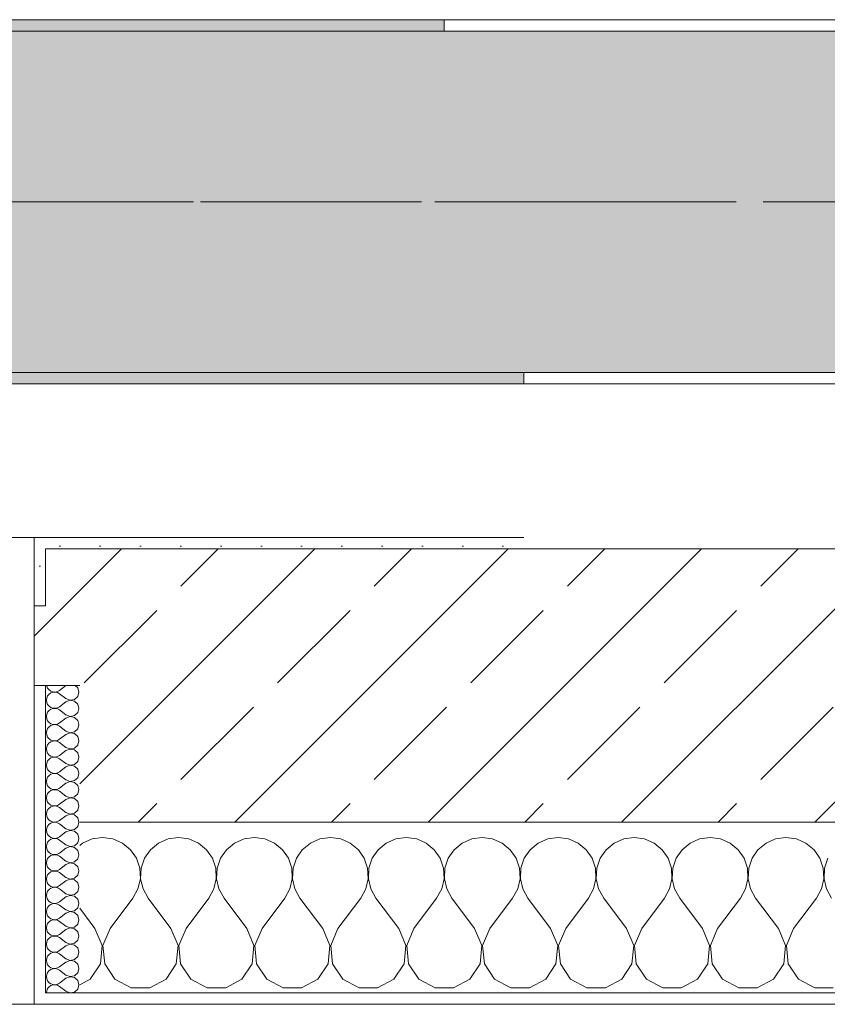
# Model space of a CAD drawing. Header units: metres. Extents: x -3.6 to 65.4, y -11 to 16.8.
# Tile 138 of 178: x 39.527 to 40.236, y -0.155 to 0.71. Entities that reach past the tile are written whole.
import ezdxf

# ---------------------------------------------------------------- set-up
doc = ezdxf.new("R2010")
doc.units = ezdxf.units.M
doc.header["$MEASUREMENT"] = 0
doc.linetypes.add('Achse', pattern=[0.2, 0.1, -0.05, 0, -0.05])
doc.linetypes.add('Strichlinie doppelt', pattern=[0.546806, 0.264583, -0.105833, 0.070556, -0.105833])
for name, color, linetype in [('451 - Universal.Achsen Raster', 7, 'Continuous'), ('604 - Struktur.Wand Aussen', 7, 'Continuous'), ('608 - Struktur.Träger', 7, 'Continuous')]:
    doc.layers.add(name, color=color, linetype=linetype)
pattern_1 = [(0, (0, 0), (0, 0.08660254), [0, -0.05]), (0, (0.025, 0.0433), (0, 0.08660254), [0, -0.05])]
pattern_2 = [(45, (0, 0), (-0.01767767, 0.01767767), [0, -0.025])]
pattern_3 = [(45, (0, 0), (-0.08485281, 0.08485281), []), (45, (-0.04243, 0.04243), (-0.08485281, 0.08485281), [0.09, -0.03])]

# ---------------------------------------------------------------- blocks, each defined once
blk = doc.blocks.new('*X76')
at = {"layer": '604 - Struktur.Wand Aussen', "color": 7, "linetype": 'Continuous', "lineweight": 5}
for p, q in [((39.6, -0.00833), (39.59089, -0.0096)), ((39.60911, -0.0096), (39.6, -0.00833)), ((39.66667, -0.00833), (39.65756, -0.0096)), ((39.67578, -0.0096), (39.66667, -0.00833)), ((39.73333, -0.00833), (39.72422, -0.0096)), ((39.74244, -0.0096), (39.73333, -0.00833)), ((39.8, -0.00833), (39.79089, -0.0096)), ((39.80911, -0.0096), (39.8, -0.00833)), ((39.86667, -0.00833), (39.85756, -0.0096)), ((39.87578, -0.0096), (39.86667, -0.00833)), ((39.93333, -0.00833), (39.92422, -0.0096)), ((39.94244, -0.0096), (39.93333, -0.00833)), ((40, -0.00833), (39.99089, -0.0096)), ((40.00911, -0.0096), (40, -0.00833)), ((40.06667, -0.00833), (40.05756, -0.0096)), ((40.07578, -0.0096), (40.06667, -0.00833)), ((40.13333, -0.00833), (40.12422, -0.0096)), ((40.14244, -0.0096), (40.13333, -0.00833)), ((40.2, -0.00833), (40.19089, -0.0096)), ((40.20911, -0.0096), (40.2, -0.00833)), ((39.58248, -0.01331), (39.58, -0.01536)), ((39.59089, -0.0096), (39.58248, -0.01331)), ((39.61752, -0.01331), (39.60911, -0.0096)), ((39.62461, -0.01918), (39.61752, -0.01331)), ((39.64914, -0.01331), (39.64206, -0.01918)), ((39.65756, -0.0096), (39.64914, -0.01331)), ((39.68419, -0.01331), (39.67578, -0.0096)), ((39.69127, -0.01918), (39.68419, -0.01331)), ((39.71581, -0.01331), (39.70873, -0.01918)), ((39.72422, -0.0096), (39.71581, -0.01331)), ((39.75086, -0.01331), (39.74244, -0.0096)), ((39.75794, -0.01918), (39.75086, -0.01331)), ((39.78248, -0.01331), (39.77539, -0.01918)), ((39.79089, -0.0096), (39.78248, -0.01331)), ((39.81752, -0.01331), (39.80911, -0.0096)), ((39.82461, -0.01918), (39.81752, -0.01331)), ((39.84914, -0.01331), (39.84206, -0.01918)), ((39.85756, -0.0096), (39.84914, -0.01331)), ((39.88419, -0.01331), (39.87578, -0.0096)), ((39.89127, -0.01918), (39.88419, -0.01331)), ((39.91581, -0.01331), (39.90873, -0.01918)), ((39.92422, -0.0096), (39.91581, -0.01331)), ((39.95086, -0.01331), (39.94244, -0.0096)), ((39.95794, -0.01918), (39.95086, -0.01331)), ((39.98248, -0.01331), (39.97539, -0.01918)), ((39.99089, -0.0096), (39.98248, -0.01331)), ((40.01752, -0.01331), (40.00911, -0.0096)), ((40.02461, -0.01918), (40.01752, -0.01331)), ((40.04914, -0.01331), (40.04206, -0.01918)), ((40.05756, -0.0096), (40.04914, -0.01331)), ((40.08419, -0.01331), (40.07578, -0.0096)), ((40.09127, -0.01918), (40.08419, -0.01331)), ((40.11581, -0.01331), (40.10873, -0.01918)), ((40.12422, -0.0096), (40.11581, -0.01331)), ((40.15086, -0.01331), (40.14244, -0.0096)), ((40.15794, -0.01918), (40.15086, -0.01331)), ((40.18248, -0.01331), (40.17539, -0.01918)), ((40.19089, -0.0096), (40.18248, -0.01331)), ((40.21752, -0.01331), (40.20911, -0.0096)), ((40.22461, -0.01918), (40.21752, -0.01331)), ((39.62981, -0.02676), (39.62461, -0.01918)), ((39.64206, -0.01918), (39.63685, -0.02676)), ((39.69648, -0.02676), (39.69127, -0.01918)), ((39.70873, -0.01918), (39.70352, -0.02676)), ((39.76315, -0.02676), (39.75794, -0.01918)), ((39.77539, -0.01918), (39.77019, -0.02676)), ((39.82981, -0.02676), (39.82461, -0.01918)), ((39.84206, -0.01918), (39.83685, -0.02676)), ((39.89648, -0.02676), (39.89127, -0.01918)), ((39.90873, -0.01918), (39.90352, -0.02676)), ((39.96315, -0.02676), (39.95794, -0.01918)), ((39.97539, -0.01918), (39.97019, -0.02676)), ((40.02981, -0.02676), (40.02461, -0.01918)), ((40.04206, -0.01918), (40.03685, -0.02676)), ((40.09648, -0.02676), (40.09127, -0.01918)), ((40.10873, -0.01918), (40.10352, -0.02676)), ((40.16315, -0.02676), (40.15794, -0.01918)), ((40.17539, -0.01918), (40.17019, -0.02676)), ((40.22981, -0.02676), (40.22461, -0.01918)), ((39.63275, -0.03547), (39.62981, -0.02676)), ((39.63685, -0.02676), (39.63391, -0.03547)), ((39.69942, -0.03547), (39.69648, -0.02676)), ((39.70352, -0.02676), (39.70058, -0.03547)), ((39.76609, -0.03547), (39.76315, -0.02676)), ((39.77019, -0.02676), (39.76725, -0.03547)), ((39.83275, -0.03547), (39.82981, -0.02676)), ((39.83685, -0.02676), (39.83391, -0.03547)), ((39.89942, -0.03547), (39.89648, -0.02676)), ((39.90352, -0.02676), (39.90058, -0.03547)), ((39.96609, -0.03547), (39.96315, -0.02676)), ((39.97019, -0.02676), (39.96725, -0.03547)), ((40.03275, -0.03547), (40.02981, -0.02676)), ((40.03685, -0.02676), (40.03391, -0.03547)), ((40.09942, -0.03547), (40.09648, -0.02676)), ((40.10352, -0.02676), (40.10058, -0.03547)), ((40.16609, -0.03547), (40.16315, -0.02676)), ((40.17019, -0.02676), (40.16725, -0.03547)), ((40.23275, -0.03547), (40.22981, -0.02676)), ((40.23685, -0.02676), (40.23391, -0.03547)), ((39.6332, -0.04466), (39.63275, -0.03547)), ((39.63391, -0.03547), (39.63347, -0.04466)), ((39.69987, -0.04466), (39.69942, -0.03547)), ((39.70058, -0.03547), (39.70013, -0.04466)), ((39.76653, -0.04466), (39.76609, -0.03547)), ((39.76725, -0.03547), (39.7668, -0.04466)), ((39.8332, -0.04466), (39.83275, -0.03547)), ((39.83391, -0.03547), (39.83347, -0.04466)), ((39.89987, -0.04466), (39.89942, -0.03547)), ((39.90058, -0.03547), (39.90013, -0.04466)), ((39.96653, -0.04466), (39.96609, -0.03547)), ((39.96725, -0.03547), (39.9668, -0.04466)), ((40.0332, -0.04466), (40.03275, -0.03547)), ((40.03391, -0.03547), (40.03347, -0.04466)), ((40.09987, -0.04466), (40.09942, -0.03547)), ((40.10058, -0.03547), (40.10013, -0.04466)), ((40.16653, -0.04466), (40.16609, -0.03547)), ((40.16725, -0.03547), (40.1668, -0.04466)), ((40.2332, -0.04466), (40.23275, -0.03547)), ((40.23391, -0.03547), (40.23347, -0.04466)), ((39.63112, -0.05362), (39.6332, -0.04466)), ((39.63347, -0.04466), (39.63555, -0.05362)), ((39.69778, -0.05362), (39.69987, -0.04466)), ((39.70013, -0.04466), (39.70222, -0.05362)), ((39.76445, -0.05362), (39.76653, -0.04466)), ((39.7668, -0.04466), (39.76888, -0.05362)), ((39.83112, -0.05362), (39.8332, -0.04466)), ((39.83347, -0.04466), (39.83555, -0.05362)), ((39.89778, -0.05362), (39.89987, -0.04466)), ((39.90013, -0.04466), (39.90222, -0.05362)), ((39.96445, -0.05362), (39.96653, -0.04466)), ((39.9668, -0.04466), (39.96888, -0.05362)), ((40.03112, -0.05362), (40.0332, -0.04466)), ((40.03347, -0.04466), (40.03555, -0.05362)), ((40.09778, -0.05362), (40.09987, -0.04466)), ((40.10013, -0.04466), (40.10222, -0.05362)), ((40.16445, -0.05362), (40.16653, -0.04466)), ((40.1668, -0.04466), (40.16888, -0.05362)), ((40.23112, -0.05362), (40.2332, -0.04466)), ((40.23347, -0.04466), (40.23555, -0.05362)), ((39.62667, -0.06167), (39.63112, -0.05362)), ((39.63555, -0.05362), (39.64, -0.06167)), ((39.69333, -0.06167), (39.69778, -0.05362)), ((39.70222, -0.05362), (39.70667, -0.06167)), ((39.76, -0.06167), (39.76445, -0.05362)), ((39.76888, -0.05362), (39.77333, -0.06167)), ((39.82667, -0.06167), (39.83112, -0.05362)), ((39.83555, -0.05362), (39.84, -0.06167)), ((39.89333, -0.06167), (39.89778, -0.05362)), ((39.90222, -0.05362), (39.90667, -0.06167)), ((39.96, -0.06167), (39.96445, -0.05362)), ((39.96888, -0.05362), (39.97333, -0.06167)), ((40.02667, -0.06167), (40.03112, -0.05362)), ((40.03555, -0.05362), (40.04, -0.06167)), ((40.09333, -0.06167), (40.09778, -0.05362)), ((40.10222, -0.05362), (40.10667, -0.06167)), ((40.16, -0.06167), (40.16445, -0.05362)), ((40.16888, -0.05362), (40.17333, -0.06167)), ((40.22667, -0.06167), (40.23112, -0.05362)), ((40.23555, -0.05362), (40.24, -0.06167)), ((39.60667, -0.08833), (39.62667, -0.06167)), ((39.66, -0.08833), (39.64, -0.06167)), ((39.67333, -0.08833), (39.69333, -0.06167)), ((39.72667, -0.08833), (39.70667, -0.06167)), ((39.74, -0.08833), (39.76, -0.06167)), ((39.79333, -0.08833), (39.77333, -0.06167)), ((39.80667, -0.08833), (39.82667, -0.06167)), ((39.86, -0.08833), (39.84, -0.06167)), ((39.87333, -0.08833), (39.89333, -0.06167)), ((39.92667, -0.08833), (39.90667, -0.06167)), ((39.94, -0.08833), (39.96, -0.06167)), ((39.99333, -0.08833), (39.97333, -0.06167)), ((40.00667, -0.08833), (40.02667, -0.06167)), ((40.06, -0.08833), (40.04, -0.06167)), ((40.07333, -0.08833), (40.09333, -0.06167)), ((40.12667, -0.08833), (40.10667, -0.06167)), ((40.14, -0.08833), (40.16, -0.06167)), ((40.19333, -0.08833), (40.17333, -0.06167)), ((40.20667, -0.08833), (40.22667, -0.06167)), ((39.59333, -0.08833), (39.58, -0.07056)), ((39.59962, -0.1033), (39.59333, -0.08833)), ((39.60667, -0.08833), (39.60038, -0.1033)), ((39.66629, -0.1033), (39.66, -0.08833)), ((39.67333, -0.08833), (39.66705, -0.1033)), ((39.73295, -0.1033), (39.72667, -0.08833)), ((39.74, -0.08833), (39.73371, -0.1033)), ((39.79962, -0.1033), (39.79333, -0.08833)), ((39.80667, -0.08833), (39.80038, -0.1033)), ((39.86629, -0.1033), (39.86, -0.08833)), ((39.87333, -0.08833), (39.86705, -0.1033)), ((39.93295, -0.1033), (39.92667, -0.08833)), ((39.94, -0.08833), (39.93371, -0.1033)), ((39.99962, -0.1033), (39.99333, -0.08833)), ((40.00667, -0.08833), (40.00038, -0.1033)), ((40.06629, -0.1033), (40.06, -0.08833)), ((40.07333, -0.08833), (40.06705, -0.1033)), ((40.13295, -0.1033), (40.12667, -0.08833)), ((40.14, -0.08833), (40.13371, -0.1033)), ((40.19962, -0.1033), (40.19333, -0.08833)), ((40.20667, -0.08833), (40.20038, -0.1033)), ((39.59808, -0.11947), (39.59962, -0.1033)), ((39.60038, -0.1033), (39.60192, -0.11947)), ((39.66475, -0.11947), (39.66629, -0.1033)), ((39.66705, -0.1033), (39.66858, -0.11947)), ((39.73142, -0.11947), (39.73295, -0.1033)), ((39.73371, -0.1033), (39.73525, -0.11947)), ((39.79808, -0.11947), (39.79962, -0.1033)), ((39.80038, -0.1033), (39.80192, -0.11947)), ((39.86475, -0.11947), (39.86629, -0.1033)), ((39.86705, -0.1033), (39.86858, -0.11947)), ((39.93142, -0.11947), (39.93295, -0.1033)), ((39.93371, -0.1033), (39.93525, -0.11947)), ((39.99808, -0.11947), (39.99962, -0.1033)), ((40.00038, -0.1033), (40.00192, -0.11947)), ((40.06475, -0.11947), (40.06629, -0.1033)), ((40.06705, -0.1033), (40.06858, -0.11947)), ((40.13142, -0.11947), (40.13295, -0.1033)), ((40.13371, -0.1033), (40.13525, -0.11947)), ((40.19808, -0.11947), (40.19962, -0.1033)), ((40.20038, -0.1033), (40.20192, -0.11947)), ((39.5891, -0.13299), (39.59808, -0.11947)), ((39.60192, -0.11947), (39.6109, -0.13299)), ((39.65576, -0.13299), (39.66475, -0.11947)), ((39.66858, -0.11947), (39.67757, -0.13299)), ((39.72243, -0.13299), (39.73142, -0.11947)), ((39.73525, -0.11947), (39.74424, -0.13299)), ((39.7891, -0.13299), (39.79808, -0.11947)), ((39.80192, -0.11947), (39.8109, -0.13299)), ((39.85576, -0.13299), (39.86475, -0.11947)), ((39.86858, -0.11947), (39.87757, -0.13299)), ((39.92243, -0.13299), (39.93142, -0.11947)), ((39.93525, -0.11947), (39.94424, -0.13299)), ((39.9891, -0.13299), (39.99808, -0.11947)), ((40.00192, -0.11947), (40.0109, -0.13299)), ((40.05576, -0.13299), (40.06475, -0.11947)), ((40.06858, -0.11947), (40.07757, -0.13299)), ((40.12243, -0.13299), (40.13142, -0.11947)), ((40.13525, -0.11947), (40.14424, -0.13299)), ((40.1891, -0.13299), (40.19808, -0.11947)), ((40.20192, -0.11947), (40.2109, -0.13299)), ((39.58, -0.13787), (39.5891, -0.13299)), ((39.6109, -0.13299), (39.62521, -0.14066)), ((39.64145, -0.14066), (39.65576, -0.13299)), ((39.67757, -0.13299), (39.69188, -0.14066)), ((39.70812, -0.14066), (39.72243, -0.13299)), ((39.74424, -0.13299), (39.75855, -0.14066)), ((39.77479, -0.14066), (39.7891, -0.13299)), ((39.8109, -0.13299), (39.82521, -0.14066)), ((39.84145, -0.14066), (39.85576, -0.13299)), ((39.87757, -0.13299), (39.89188, -0.14066)), ((39.90812, -0.14066), (39.92243, -0.13299)), ((39.94424, -0.13299), (39.95855, -0.14066)), ((39.97479, -0.14066), (39.9891, -0.13299)), ((40.0109, -0.13299), (40.02521, -0.14066)), ((40.04145, -0.14066), (40.05576, -0.13299)), ((40.07757, -0.13299), (40.09188, -0.14066)), ((40.10812, -0.14066), (40.12243, -0.13299)), ((40.14424, -0.13299), (40.15855, -0.14066)), ((40.17479, -0.14066), (40.1891, -0.13299)), ((40.2109, -0.13299), (40.22521, -0.14066)), ((39.62521, -0.14066), (39.64145, -0.14066)), ((39.69188, -0.14066), (39.70812, -0.14066)), ((39.75855, -0.14066), (39.77479, -0.14066)), ((39.82521, -0.14066), (39.84145, -0.14066)), ((39.89188, -0.14066), (39.90812, -0.14066)), ((39.95855, -0.14066), (39.97479, -0.14066)), ((40.02521, -0.14066), (40.04145, -0.14066)), ((40.09188, -0.14066), (40.10812, -0.14066)), ((40.15855, -0.14066), (40.17479, -0.14066)), ((40.22521, -0.14066), (40.24145, -0.14066))]:
    blk.add_line(p, q, dxfattribs=at)
blk = doc.blocks.new('*X87')
at = {"layer": '604 - Struktur.Wand Aussen', "color": 7, "linetype": 'Continuous', "lineweight": 5}
for p, q in [((39.55091, 0.125), (39.55099, 0.12448)), ((39.55099, 0.12448), (39.55178, 0.12267)), ((39.55178, 0.12267), (39.55304, 0.12116)), ((39.55304, 0.12116), (39.55466, 0.12004)), ((39.56786, 0.125), (39.56214, 0.12071)), ((39.57822, 0.12304), (39.57608, 0.125)), ((39.57929, 0.11929), (39.57822, 0.12304)), ((39.55099, 0.11409), (39.55071, 0.11214)), ((39.55178, 0.1159), (39.55099, 0.11409)), ((39.55304, 0.11742), (39.55178, 0.1159)), ((39.55466, 0.11853), (39.55304, 0.11742)), ((39.55466, 0.12004), (39.55653, 0.11941)), ((39.55653, 0.11916), (39.55466, 0.11853)), ((39.55653, 0.11941), (39.5585, 0.11931)), ((39.5585, 0.11926), (39.55653, 0.11916)), ((39.5585, 0.11931), (39.56042, 0.11976)), ((39.56042, 0.11881), (39.5585, 0.11926)), ((39.56042, 0.11976), (39.56214, 0.12071)), ((39.56214, 0.11786), (39.56042, 0.11881)), ((39.56786, 0.11357), (39.56214, 0.11786)), ((39.56786, 0.11357), (39.5715, 0.11217)), ((39.5715, 0.11217), (39.57534, 0.1129)), ((39.57534, 0.1129), (39.57822, 0.11553)), ((39.57822, 0.11553), (39.57929, 0.11929)), ((39.55071, 0.11214), (39.55099, 0.11019)), ((39.55099, 0.11019), (39.55178, 0.10839)), ((39.55178, 0.10839), (39.55304, 0.10687)), ((39.55304, 0.10687), (39.55466, 0.10575)), ((39.55466, 0.10425), (39.55304, 0.10313)), ((39.55466, 0.10575), (39.55653, 0.10512)), ((39.55653, 0.10488), (39.55466, 0.10425)), ((39.55653, 0.10512), (39.5585, 0.10503)), ((39.5585, 0.10497), (39.55653, 0.10488)), ((39.5585, 0.10503), (39.56042, 0.10547)), ((39.56042, 0.10453), (39.5585, 0.10497)), ((39.56042, 0.10547), (39.56214, 0.10643)), ((39.56214, 0.10357), (39.56042, 0.10453)), ((39.56786, 0.11071), (39.56214, 0.10643)), ((39.5715, 0.11211), (39.56786, 0.11071)), ((39.57534, 0.11139), (39.5715, 0.11211)), ((39.57822, 0.10876), (39.57534, 0.11139)), ((39.57929, 0.105), (39.57822, 0.10876)), ((39.57822, 0.10124), (39.57929, 0.105)), ((39.55099, 0.09981), (39.55071, 0.09786)), ((39.55071, 0.09786), (39.55099, 0.09591)), ((39.55178, 0.10161), (39.55099, 0.09981)), ((39.55099, 0.09591), (39.55178, 0.0941)), ((39.55304, 0.10313), (39.55178, 0.10161)), ((39.56786, 0.09929), (39.56214, 0.10357)), ((39.56786, 0.09643), (39.56214, 0.09214)), ((39.56786, 0.09929), (39.5715, 0.09789)), ((39.5715, 0.09783), (39.56786, 0.09643)), ((39.5715, 0.09789), (39.57534, 0.09861)), ((39.57534, 0.0971), (39.5715, 0.09783)), ((39.57534, 0.09861), (39.57822, 0.10124)), ((39.57822, 0.09447), (39.57534, 0.0971)), ((39.55178, 0.08733), (39.55099, 0.08552)), ((39.55178, 0.0941), (39.55304, 0.09258)), ((39.55304, 0.08884), (39.55178, 0.08733)), ((39.55304, 0.09258), (39.55466, 0.09147)), ((39.55466, 0.08996), (39.55304, 0.08884)), ((39.55466, 0.09147), (39.55653, 0.09084)), ((39.55653, 0.09059), (39.55466, 0.08996)), ((39.55653, 0.09084), (39.5585, 0.09074)), ((39.5585, 0.09069), (39.55653, 0.09059)), ((39.5585, 0.09074), (39.56042, 0.09119)), ((39.56042, 0.09024), (39.5585, 0.09069)), ((39.56042, 0.09119), (39.56214, 0.09214)), ((39.56214, 0.08929), (39.56042, 0.09024)), ((39.56786, 0.085), (39.56214, 0.08929)), ((39.57534, 0.08433), (39.57822, 0.08696)), ((39.57929, 0.09071), (39.57822, 0.09447)), ((39.57822, 0.08696), (39.57929, 0.09071)), ((39.55099, 0.08552), (39.55071, 0.08357)), ((39.55071, 0.08357), (39.55099, 0.08162)), ((39.55099, 0.08162), (39.55178, 0.07982)), ((39.55178, 0.07982), (39.55304, 0.0783)), ((39.55304, 0.0783), (39.55466, 0.07718)), ((39.56042, 0.0769), (39.56214, 0.07786)), ((39.56786, 0.08214), (39.56214, 0.07786)), ((39.56786, 0.085), (39.5715, 0.0836)), ((39.5715, 0.08354), (39.56786, 0.08214)), ((39.5715, 0.0836), (39.57534, 0.08433)), ((39.57534, 0.08282), (39.5715, 0.08354)), ((39.57822, 0.08018), (39.57534, 0.08282)), ((39.57929, 0.07643), (39.57822, 0.08018)), ((39.55099, 0.07124), (39.55071, 0.06929)), ((39.55071, 0.06929), (39.55099, 0.06733)), ((39.55178, 0.07304), (39.55099, 0.07124)), ((39.55304, 0.07456), (39.55178, 0.07304)), ((39.55466, 0.07567), (39.55304, 0.07456)), ((39.55466, 0.07718), (39.55653, 0.07655)), ((39.55653, 0.0763), (39.55466, 0.07567)), ((39.55653, 0.07655), (39.5585, 0.07646)), ((39.5585, 0.0764), (39.55653, 0.0763)), ((39.5585, 0.07646), (39.56042, 0.0769)), ((39.56042, 0.07595), (39.5585, 0.0764)), ((39.56214, 0.075), (39.56042, 0.07595)), ((39.56786, 0.07071), (39.56214, 0.075)), ((39.56786, 0.07071), (39.5715, 0.06931)), ((39.5715, 0.06926), (39.56786, 0.06786)), ((39.5715, 0.06931), (39.57534, 0.07004)), ((39.57534, 0.06853), (39.5715, 0.06926)), ((39.57534, 0.07004), (39.57822, 0.07267)), ((39.57822, 0.07267), (39.57929, 0.07643)), ((39.55099, 0.06733), (39.55178, 0.06553)), ((39.55178, 0.06553), (39.55304, 0.06401)), ((39.55304, 0.06401), (39.55466, 0.0629)), ((39.55466, 0.06139), (39.55304, 0.06027)), ((39.55466, 0.0629), (39.55653, 0.06227)), ((39.55653, 0.06202), (39.55466, 0.06139)), ((39.55653, 0.06227), (39.5585, 0.06217)), ((39.5585, 0.06211), (39.55653, 0.06202)), ((39.5585, 0.06217), (39.56042, 0.06262)), ((39.56042, 0.06167), (39.5585, 0.06211)), ((39.56042, 0.06262), (39.56214, 0.06357)), ((39.56214, 0.06071), (39.56042, 0.06167)), ((39.56786, 0.06786), (39.56214, 0.06357)), ((39.56786, 0.05643), (39.56214, 0.06071)), ((39.57822, 0.0659), (39.57534, 0.06853)), ((39.57929, 0.06214), (39.57822, 0.0659)), ((39.57822, 0.05839), (39.57929, 0.06214)), ((39.55099, 0.05695), (39.55071, 0.055)), ((39.55071, 0.055), (39.55099, 0.05305)), ((39.55178, 0.05876), (39.55099, 0.05695)), ((39.55099, 0.05305), (39.55178, 0.05124)), ((39.55304, 0.06027), (39.55178, 0.05876)), ((39.56786, 0.05357), (39.56214, 0.04929)), ((39.56786, 0.05643), (39.5715, 0.05503)), ((39.5715, 0.05497), (39.56786, 0.05357)), ((39.5715, 0.05503), (39.57534, 0.05575)), ((39.57534, 0.05425), (39.5715, 0.05497)), ((39.57534, 0.05575), (39.57822, 0.05839)), ((39.57822, 0.05161), (39.57534, 0.05425)), ((39.55178, 0.04447), (39.55099, 0.04267)), ((39.55178, 0.05124), (39.55304, 0.04973)), ((39.55304, 0.04599), (39.55178, 0.04447)), ((39.55304, 0.04973), (39.55466, 0.04861)), ((39.55466, 0.0471), (39.55304, 0.04599)), ((39.55466, 0.04861), (39.55653, 0.04798)), ((39.55653, 0.04773), (39.55466, 0.0471)), ((39.55653, 0.04798), (39.5585, 0.04789)), ((39.5585, 0.04783), (39.55653, 0.04773)), ((39.5585, 0.04789), (39.56042, 0.04833)), ((39.56042, 0.04738), (39.5585, 0.04783)), ((39.56042, 0.04833), (39.56214, 0.04929)), ((39.56214, 0.04643), (39.56042, 0.04738)), ((39.56786, 0.04214), (39.56214, 0.04643)), ((39.57534, 0.04147), (39.57822, 0.0441)), ((39.57929, 0.04786), (39.57822, 0.05161)), ((39.57822, 0.0441), (39.57929, 0.04786)), ((39.55099, 0.04267), (39.55071, 0.04071)), ((39.55071, 0.04071), (39.55099, 0.03876)), ((39.55099, 0.03876), (39.55178, 0.03696)), ((39.55178, 0.03696), (39.55304, 0.03544)), ((39.55304, 0.03544), (39.55466, 0.03433)), ((39.56042, 0.03405), (39.56214, 0.035)), ((39.56786, 0.03929), (39.56214, 0.035)), ((39.56786, 0.04214), (39.5715, 0.04074)), ((39.5715, 0.04069), (39.56786, 0.03929)), ((39.5715, 0.04074), (39.57534, 0.04147)), ((39.57534, 0.03996), (39.5715, 0.04069)), ((39.57822, 0.03733), (39.57534, 0.03996)), ((39.57929, 0.03357), (39.57822, 0.03733)), ((39.55099, 0.02838), (39.55071, 0.02643)), ((39.55071, 0.02643), (39.55099, 0.02448)), ((39.55178, 0.03018), (39.55099, 0.02838)), ((39.55304, 0.0317), (39.55178, 0.03018)), ((39.55466, 0.03282), (39.55304, 0.0317)), ((39.55466, 0.03433), (39.55653, 0.0337)), ((39.55653, 0.03345), (39.55466, 0.03282)), ((39.55653, 0.0337), (39.5585, 0.0336)), ((39.5585, 0.03354), (39.55653, 0.03345)), ((39.5585, 0.0336), (39.56042, 0.03405)), ((39.56042, 0.0331), (39.5585, 0.03354)), ((39.56214, 0.03214), (39.56042, 0.0331)), ((39.56786, 0.02786), (39.56214, 0.03214)), ((39.56786, 0.02786), (39.5715, 0.02646)), ((39.5715, 0.0264), (39.56786, 0.025)), ((39.5715, 0.02646), (39.57534, 0.02718)), ((39.57534, 0.02567), (39.5715, 0.0264)), ((39.57534, 0.02718), (39.57822, 0.02982)), ((39.57822, 0.02982), (39.57929, 0.03357)), ((39.55099, 0.02448), (39.55178, 0.02267)), ((39.55178, 0.02267), (39.55304, 0.02116)), ((39.55304, 0.01742), (39.55178, 0.0159)), ((39.55304, 0.02116), (39.55466, 0.02004)), ((39.55466, 0.01853), (39.55304, 0.01742)), ((39.55466, 0.02004), (39.55653, 0.01941)), ((39.55653, 0.01916), (39.55466, 0.01853)), ((39.55653, 0.01941), (39.5585, 0.01931)), ((39.5585, 0.01926), (39.55653, 0.01916)), ((39.5585, 0.01931), (39.56042, 0.01976)), ((39.56042, 0.01881), (39.5585, 0.01926)), ((39.56042, 0.01976), (39.56214, 0.02071)), ((39.56214, 0.01786), (39.56042, 0.01881)), ((39.56786, 0.025), (39.56214, 0.02071)), ((39.56786, 0.01357), (39.56214, 0.01786)), ((39.57822, 0.02304), (39.57534, 0.02567)), ((39.57929, 0.01929), (39.57822, 0.02304)), ((39.57822, 0.01553), (39.57929, 0.01929)), ((39.55099, 0.01409), (39.55071, 0.01214)), ((39.55071, 0.01214), (39.55099, 0.01019)), ((39.55178, 0.0159), (39.55099, 0.01409)), ((39.55099, 0.01019), (39.55178, 0.00839)), ((39.56786, 0.01071), (39.56214, 0.00643)), ((39.56786, 0.01357), (39.5715, 0.01217)), ((39.5715, 0.01211), (39.56786, 0.01071)), ((39.5715, 0.01217), (39.57534, 0.0129)), ((39.57534, 0.01139), (39.5715, 0.01211)), ((39.57534, 0.0129), (39.57822, 0.01553)), ((39.57822, 0.00876), (39.57534, 0.01139)), ((39.57929, 0.005), (39.57822, 0.00876)), ((39.55178, 0.00161), (39.55099, -0.00019)), ((39.55178, 0.00839), (39.55304, 0.00687)), ((39.55304, 0.00313), (39.55178, 0.00161)), ((39.55304, 0.00687), (39.55466, 0.00575)), ((39.55466, 0.00425), (39.55304, 0.00313)), ((39.55466, 0.00575), (39.55653, 0.00512)), ((39.55653, 0.00488), (39.55466, 0.00425)), ((39.55653, 0.00512), (39.5585, 0.00503)), ((39.5585, 0.00497), (39.55653, 0.00488)), ((39.5585, 0.00503), (39.56042, 0.00547)), ((39.56042, 0.00453), (39.5585, 0.00497)), ((39.56042, 0.00547), (39.56214, 0.00643)), ((39.56214, 0.00357), (39.56042, 0.00453)), ((39.56786, -0.00071), (39.56214, 0.00357)), ((39.57534, -0.00139), (39.57822, 0.00124)), ((39.57822, 0.00124), (39.57929, 0.005)), ((39.55099, -0.00019), (39.55071, -0.00214)), ((39.55071, -0.00214), (39.55099, -0.00409)), ((39.55099, -0.00409), (39.55178, -0.0059)), ((39.55178, -0.0059), (39.55304, -0.00742)), ((39.55304, -0.00742), (39.55466, -0.00853)), ((39.55466, -0.00853), (39.55653, -0.00916)), ((39.56042, -0.00881), (39.56214, -0.00786)), ((39.56786, -0.00357), (39.56214, -0.00786)), ((39.56786, -0.00071), (39.5715, -0.00211)), ((39.5715, -0.00217), (39.56786, -0.00357)), ((39.5715, -0.00211), (39.57534, -0.00139)), ((39.57534, -0.0029), (39.5715, -0.00217)), ((39.57822, -0.00553), (39.57534, -0.0029)), ((39.57929, -0.00929), (39.57822, -0.00553)), ((39.55099, -0.01448), (39.55071, -0.01643)), ((39.55071, -0.01643), (39.55099, -0.01838)), ((39.55178, -0.01267), (39.55099, -0.01448)), ((39.55304, -0.01116), (39.55178, -0.01267)), ((39.55466, -0.01004), (39.55304, -0.01116)), ((39.55653, -0.00941), (39.55466, -0.01004)), ((39.55653, -0.00916), (39.5585, -0.00926)), ((39.5585, -0.00931), (39.55653, -0.00941)), ((39.5585, -0.00926), (39.56042, -0.00881)), ((39.56042, -0.00976), (39.5585, -0.00931)), ((39.56214, -0.01071), (39.56042, -0.00976)), ((39.56786, -0.015), (39.56214, -0.01071)), ((39.56786, -0.015), (39.5715, -0.0164)), ((39.5715, -0.01646), (39.56786, -0.01786)), ((39.5715, -0.0164), (39.57534, -0.01567)), ((39.57534, -0.01718), (39.5715, -0.01646)), ((39.57534, -0.01567), (39.57822, -0.01304)), ((39.57822, -0.01982), (39.57534, -0.01718)), ((39.57822, -0.01304), (39.57929, -0.00929)), ((39.55099, -0.01838), (39.55178, -0.02018)), ((39.55178, -0.02018), (39.55304, -0.0217)), ((39.55304, -0.02544), (39.55178, -0.02696)), ((39.55304, -0.0217), (39.55466, -0.02282)), ((39.55466, -0.02433), (39.55304, -0.02544)), ((39.55466, -0.02282), (39.55653, -0.02345)), ((39.55653, -0.0237), (39.55466, -0.02433)), ((39.55653, -0.02345), (39.5585, -0.02354)), ((39.5585, -0.0236), (39.55653, -0.0237)), ((39.5585, -0.02354), (39.56042, -0.0231)), ((39.56042, -0.02405), (39.5585, -0.0236)), ((39.56042, -0.0231), (39.56214, -0.02214)), ((39.56214, -0.025), (39.56042, -0.02405)), ((39.56786, -0.01786), (39.56214, -0.02214)), ((39.56786, -0.02929), (39.56214, -0.025)), ((39.57929, -0.02357), (39.57822, -0.01982)), ((39.57822, -0.02733), (39.57929, -0.02357)), ((39.55099, -0.02876), (39.55071, -0.03071)), ((39.55071, -0.03071), (39.55099, -0.03267)), ((39.55178, -0.02696), (39.55099, -0.02876)), ((39.55099, -0.03267), (39.55178, -0.03447)), ((39.55178, -0.03447), (39.55304, -0.03599)), ((39.56786, -0.03214), (39.56214, -0.03643)), ((39.56786, -0.02929), (39.5715, -0.03069)), ((39.5715, -0.03074), (39.56786, -0.03214)), ((39.5715, -0.03069), (39.57534, -0.02996)), ((39.57534, -0.03147), (39.5715, -0.03074)), ((39.57534, -0.02996), (39.57822, -0.02733)), ((39.57822, -0.0341), (39.57534, -0.03147)), ((39.57929, -0.03786), (39.57822, -0.0341)), ((39.55099, -0.04305), (39.55071, -0.045)), ((39.55178, -0.04124), (39.55099, -0.04305)), ((39.55304, -0.03973), (39.55178, -0.04124)), ((39.55304, -0.03599), (39.55466, -0.0371)), ((39.55466, -0.03861), (39.55304, -0.03973)), ((39.55466, -0.0371), (39.55653, -0.03773)), ((39.55653, -0.03798), (39.55466, -0.03861)), ((39.55653, -0.03773), (39.5585, -0.03783)), ((39.5585, -0.03789), (39.55653, -0.03798)), ((39.5585, -0.03783), (39.56042, -0.03738)), ((39.56042, -0.03833), (39.5585, -0.03789)), ((39.56042, -0.03738), (39.56214, -0.03643)), ((39.56214, -0.03929), (39.56042, -0.03833)), ((39.56786, -0.04357), (39.56214, -0.03929)), ((39.57534, -0.04425), (39.57822, -0.04161)), ((39.57822, -0.04161), (39.57929, -0.03786)), ((39.55071, -0.045), (39.55099, -0.04695)), ((39.55099, -0.04695), (39.55178, -0.04876)), ((39.55178, -0.04876), (39.55304, -0.05027)), ((39.55304, -0.05027), (39.55466, -0.05139)), ((39.55466, -0.05139), (39.55653, -0.05202)), ((39.5585, -0.05211), (39.56042, -0.05167)), ((39.56042, -0.05167), (39.56214, -0.05071)), ((39.56786, -0.04643), (39.56214, -0.05071)), ((39.56786, -0.04357), (39.5715, -0.04497)), ((39.5715, -0.04503), (39.56786, -0.04643)), ((39.5715, -0.04497), (39.57534, -0.04425)), ((39.57534, -0.04575), (39.5715, -0.04503)), ((39.57822, -0.04839), (39.57534, -0.04575)), ((39.57929, -0.05214), (39.57822, -0.04839)), ((39.55099, -0.05733), (39.55071, -0.05929)), ((39.55071, -0.05929), (39.55099, -0.06124)), ((39.55178, -0.05553), (39.55099, -0.05733)), ((39.55304, -0.05401), (39.55178, -0.05553)), ((39.55466, -0.0529), (39.55304, -0.05401)), ((39.55653, -0.05227), (39.55466, -0.0529)), ((39.55653, -0.05202), (39.5585, -0.05211)), ((39.5585, -0.05217), (39.55653, -0.05227)), ((39.56042, -0.05262), (39.5585, -0.05217)), ((39.56214, -0.05357), (39.56042, -0.05262)), ((39.56786, -0.05786), (39.56214, -0.05357)), ((39.56786, -0.05786), (39.5715, -0.05926)), ((39.5715, -0.05931), (39.56786, -0.06071)), ((39.5715, -0.05926), (39.57534, -0.05853)), ((39.57534, -0.06004), (39.5715, -0.05931)), ((39.57534, -0.05853), (39.57822, -0.0559)), ((39.57822, -0.06267), (39.57534, -0.06004)), ((39.57822, -0.0559), (39.57929, -0.05214)), ((39.55099, -0.06124), (39.55178, -0.06304)), ((39.55178, -0.06304), (39.55304, -0.06456)), ((39.55304, -0.0683), (39.55178, -0.06982)), ((39.55304, -0.06456), (39.55466, -0.06567)), ((39.55466, -0.06718), (39.55304, -0.0683)), ((39.55466, -0.06567), (39.55653, -0.0663)), ((39.55653, -0.06655), (39.55466, -0.06718)), ((39.55653, -0.0663), (39.5585, -0.0664)), ((39.5585, -0.06646), (39.55653, -0.06655)), ((39.5585, -0.0664), (39.56042, -0.06595)), ((39.56042, -0.0669), (39.5585, -0.06646)), ((39.56042, -0.06595), (39.56214, -0.065)), ((39.56214, -0.06786), (39.56042, -0.0669)), ((39.56786, -0.06071), (39.56214, -0.065)), ((39.56786, -0.07214), (39.56214, -0.06786)), ((39.57929, -0.06643), (39.57822, -0.06267)), ((39.57822, -0.07018), (39.57929, -0.06643)), ((39.55099, -0.07162), (39.55071, -0.07357)), ((39.55071, -0.07357), (39.55099, -0.07552)), ((39.55178, -0.06982), (39.55099, -0.07162)), ((39.55099, -0.07552), (39.55178, -0.07733)), ((39.55178, -0.07733), (39.55304, -0.07884)), ((39.56786, -0.075), (39.56214, -0.07929)), ((39.56786, -0.07214), (39.5715, -0.07354)), ((39.5715, -0.0736), (39.56786, -0.075)), ((39.5715, -0.07354), (39.57534, -0.07282)), ((39.57534, -0.07433), (39.5715, -0.0736)), ((39.57534, -0.07282), (39.57822, -0.07018)), ((39.57822, -0.07696), (39.57534, -0.07433)), ((39.57929, -0.08071), (39.57822, -0.07696)), ((39.55099, -0.08591), (39.55071, -0.08786)), ((39.55178, -0.0841), (39.55099, -0.08591)), ((39.55304, -0.08258), (39.55178, -0.0841)), ((39.55304, -0.07884), (39.55466, -0.07996)), ((39.55466, -0.08147), (39.55304, -0.08258)), ((39.55466, -0.07996), (39.55653, -0.08059)), ((39.55653, -0.08084), (39.55466, -0.08147)), ((39.55653, -0.08059), (39.5585, -0.08069)), ((39.5585, -0.08074), (39.55653, -0.08084)), ((39.5585, -0.08069), (39.56042, -0.08024)), ((39.56042, -0.08119), (39.5585, -0.08074)), ((39.56042, -0.08024), (39.56214, -0.07929)), ((39.56214, -0.08214), (39.56042, -0.08119)), ((39.56786, -0.08643), (39.56214, -0.08214)), ((39.56786, -0.08643), (39.5715, -0.08783)), ((39.57534, -0.0871), (39.57822, -0.08447)), ((39.57822, -0.08447), (39.57929, -0.08071)), ((39.55071, -0.08786), (39.55099, -0.08981)), ((39.55099, -0.08981), (39.55178, -0.09161)), ((39.55178, -0.09161), (39.55304, -0.09313)), ((39.55304, -0.09313), (39.55466, -0.09425)), ((39.55466, -0.09425), (39.55653, -0.09488)), ((39.55653, -0.09512), (39.55466, -0.09575)), ((39.55653, -0.09488), (39.5585, -0.09497)), ((39.5585, -0.09503), (39.55653, -0.09512)), ((39.5585, -0.09497), (39.56042, -0.09453)), ((39.56042, -0.09547), (39.5585, -0.09503)), ((39.56042, -0.09453), (39.56214, -0.09357)), ((39.56786, -0.08929), (39.56214, -0.09357)), ((39.5715, -0.08789), (39.56786, -0.08929)), ((39.5715, -0.08783), (39.57534, -0.0871)), ((39.57534, -0.08861), (39.5715, -0.08789)), ((39.57822, -0.09124), (39.57534, -0.08861)), ((39.57929, -0.095), (39.57822, -0.09124)), ((39.57822, -0.09876), (39.57929, -0.095)), ((39.55099, -0.10019), (39.55071, -0.10214)), ((39.55071, -0.10214), (39.55099, -0.10409)), ((39.55178, -0.09839), (39.55099, -0.10019)), ((39.55304, -0.09687), (39.55178, -0.09839)), ((39.55466, -0.09575), (39.55304, -0.09687)), ((39.56214, -0.09643), (39.56042, -0.09547)), ((39.56786, -0.10071), (39.56214, -0.09643)), ((39.56786, -0.10357), (39.56214, -0.10786)), ((39.56786, -0.10071), (39.5715, -0.10211)), ((39.5715, -0.10217), (39.56786, -0.10357)), ((39.5715, -0.10211), (39.57534, -0.10139)), ((39.57534, -0.1029), (39.5715, -0.10217)), ((39.57534, -0.10139), (39.57822, -0.09876)), ((39.57822, -0.10553), (39.57534, -0.1029)), ((39.55099, -0.10409), (39.55178, -0.1059)), ((39.55178, -0.1059), (39.55304, -0.10742)), ((39.55304, -0.11116), (39.55178, -0.11267)), ((39.55304, -0.10742), (39.55466, -0.10853)), ((39.55466, -0.11004), (39.55304, -0.11116)), ((39.55466, -0.10853), (39.55653, -0.10916)), ((39.55653, -0.10941), (39.55466, -0.11004)), ((39.55653, -0.10916), (39.5585, -0.10926)), ((39.5585, -0.10931), (39.55653, -0.10941)), ((39.5585, -0.10926), (39.56042, -0.10881)), ((39.56042, -0.10976), (39.5585, -0.10931)), ((39.56042, -0.10881), (39.56214, -0.10786)), ((39.56214, -0.11071), (39.56042, -0.10976)), ((39.56786, -0.115), (39.56214, -0.11071)), ((39.57929, -0.10929), (39.57822, -0.10553)), ((39.57822, -0.11304), (39.57929, -0.10929)), ((39.55099, -0.11448), (39.55071, -0.11643)), ((39.55071, -0.11643), (39.55099, -0.11838)), ((39.55178, -0.11267), (39.55099, -0.11448)), ((39.55099, -0.11838), (39.55178, -0.12018)), ((39.55178, -0.12018), (39.55304, -0.1217)), ((39.56786, -0.11786), (39.56214, -0.12214)), ((39.56786, -0.115), (39.5715, -0.1164)), ((39.5715, -0.11646), (39.56786, -0.11786)), ((39.5715, -0.1164), (39.57534, -0.11567)), ((39.57534, -0.11718), (39.5715, -0.11646)), ((39.57534, -0.11567), (39.57822, -0.11304)), ((39.57822, -0.11982), (39.57534, -0.11718)), ((39.57929, -0.12357), (39.57822, -0.11982)), ((39.55099, -0.12876), (39.55071, -0.13071)), ((39.55178, -0.12696), (39.55099, -0.12876)), ((39.55304, -0.12544), (39.55178, -0.12696)), ((39.55304, -0.1217), (39.55466, -0.12282)), ((39.55466, -0.12433), (39.55304, -0.12544)), ((39.55466, -0.12282), (39.55653, -0.12345)), ((39.55653, -0.1237), (39.55466, -0.12433)), ((39.55653, -0.12345), (39.5585, -0.12354)), ((39.5585, -0.1236), (39.55653, -0.1237)), ((39.5585, -0.12354), (39.56042, -0.1231)), ((39.56042, -0.12405), (39.5585, -0.1236)), ((39.56042, -0.1231), (39.56214, -0.12214)), ((39.56214, -0.125), (39.56042, -0.12405)), ((39.56786, -0.12929), (39.56214, -0.125)), ((39.56786, -0.12929), (39.5715, -0.13069)), ((39.57534, -0.12996), (39.57822, -0.12733)), ((39.57822, -0.12733), (39.57929, -0.12357)), ((39.55071, -0.13071), (39.55099, -0.13267)), ((39.55099, -0.13267), (39.55178, -0.13447)), ((39.55178, -0.13447), (39.55304, -0.13599)), ((39.55304, -0.13599), (39.55466, -0.1371)), ((39.55466, -0.1371), (39.55653, -0.13773)), ((39.55653, -0.13798), (39.55466, -0.13861)), ((39.55653, -0.13773), (39.5585, -0.13783)), ((39.5585, -0.13789), (39.55653, -0.13798)), ((39.5585, -0.13783), (39.56042, -0.13738)), ((39.56042, -0.13833), (39.5585, -0.13789)), ((39.56042, -0.13738), (39.56214, -0.13643)), ((39.56214, -0.13929), (39.56042, -0.13833)), ((39.56786, -0.13214), (39.56214, -0.13643)), ((39.5715, -0.13074), (39.56786, -0.13214)), ((39.5715, -0.13069), (39.57534, -0.12996)), ((39.57534, -0.13147), (39.5715, -0.13074)), ((39.57822, -0.1341), (39.57534, -0.13147)), ((39.57929, -0.13786), (39.57822, -0.1341)), ((39.57822, -0.14161), (39.57929, -0.13786)), ((39.55099, -0.14305), (39.55071, -0.145)), ((39.55178, -0.14124), (39.55099, -0.14305)), ((39.55304, -0.13973), (39.55178, -0.14124)), ((39.55466, -0.13861), (39.55304, -0.13973)), ((39.56786, -0.14357), (39.56214, -0.13929)), ((39.56786, -0.14357), (39.5715, -0.14497)), ((39.5715, -0.14497), (39.57534, -0.14425)), ((39.57534, -0.14425), (39.57822, -0.14161))]:
    blk.add_line(p, q, dxfattribs=at)

msp = doc.modelspace()

# ---------------------------------------------------------------- hatches: boundary and pattern name
at = {"layer": '604 - Struktur.Wand Aussen', "linetype": 'Continuous', "lineweight": 0, "true_color": 0x000000}
h = msp.add_hatch(dxfattribs=at)
h.set_pattern_fill('Gips_0001', color=18, style=0, pattern_type=2)
h.set_pattern_definition(pattern_2)
h.paths.add_polyline_path([(39.54, 0.255), (39.54, 0.195), (39.55, 0.195), (39.55, 0.255)])
h = msp.add_hatch(dxfattribs=at)
h.set_pattern_fill('Gips_0001', color=18, style=0, pattern_type=2)
h.set_pattern_definition(pattern_2)
h.paths.add_polyline_path([(39.55, 0.255), (39.55, 0.245), (39.96999, 0.245), (39.96999, 0.255)])
h = msp.add_hatch(dxfattribs=at)
h.set_pattern_fill('Beton__Stahlbeton_0001', color=18, style=0, pattern_type=2)
h.set_pattern_definition(pattern_3)
h.paths.add_polyline_path([(39.54, 0.195), (39.54, 0.125), (39.55, 0.125), (39.58, 0.125), (39.58, 0.005), (40.7, 0.005), (40.7, 0.125), (40.73, 0.125), (40.74, 0.125), (40.74, 0.195), (40.73, 0.195), (40.73, 0.245), (39.55, 0.245), (39.55, 0.195)])
h = msp.add_hatch(dxfattribs=at)
h.set_pattern_fill('Verputz_0001', color=18, style=0, pattern_type=2)
h.set_pattern_definition(pattern_1)
h.paths.add_polyline_path([(39.55, 0.125), (39.54, 0.125), (39.54, -0.155), (39.55, -0.155)])
h = msp.add_hatch(dxfattribs=at)
h.set_pattern_fill('Verputz_0001', color=18, style=0, pattern_type=2)
h.set_pattern_definition(pattern_1)
h.paths.add_polyline_path([(39.55, -0.145), (39.55, -0.155), (40.73, -0.155), (40.73, -0.145)])
at = {"layer": '608 - Struktur.Träger', "linetype": 'Continuous', "lineweight": 0, "true_color": 0x000000}
h = msp.add_hatch(dxfattribs=at)
h.set_pattern_fill('Gips_0001', color=18, style=0, pattern_type=2)
h.set_pattern_definition(pattern_2)
h.paths.add_polyline_path([(36.68999, 0.69998), (39.9, 0.69998), (39.9, 0.70998), (36.68999, 0.70998)])
h = msp.add_hatch(dxfattribs=at)
h.set_pattern_fill('Beton__Stahlbeton_0001', color=18, style=0, pattern_type=2)
h.set_pattern_definition(pattern_3)
h.paths.add_polyline_path([(0.68999, 0.69998), (0.37999, 0.69998), (0.37999, 0.39998), (0.68999, 0.39998), (3.96999, 0.39998), (4.28999, 0.39998), (7.56999, 0.39998), (7.88999, 0.39998), (11.16999, 0.39998), (11.48999, 0.39998), (14.76999, 0.39998), (15.08999, 0.39998), (18.36999, 0.39998), (18.68999, 0.39998), (21.96999, 0.39998), (22.28999, 0.39998), (25.56999, 0.39998), (25.88999, 0.39998), (29.16999, 0.39998), (29.48999, 0.39998), (32.76999, 0.39998), (33.08999, 0.39998), (36.36999, 0.39998), (36.68999, 0.39998), (39.96999, 0.39998), (40.28999, 0.39998), (43.56999, 0.39998), (43.88999, 0.39998), (47.16999, 0.39998), (47.48999, 0.39998), (50.76999, 0.39998), (51.08999, 0.39998), (54.36999, 0.39998), (54.68999, 0.39998), (57.96999, 0.39998), (58.28999, 0.39998), (61.56999, 0.39998), (61.87999, 0.39998), (61.87999, 0.69998), (61.56999, 0.69998), (58.28999, 0.69998), (57.96999, 0.69998), (54.68999, 0.69998), (54.36999, 0.69998), (51.08999, 0.69998), (50.76999, 0.69998), (47.48999, 0.69998), (47.16999, 0.69998), (43.88999, 0.69998), (43.56999, 0.69998), (40.28999, 0.69998), (39.9, 0.69998), (36.68999, 0.69998), (36.36999, 0.69998), (33.08999, 0.69998), (32.76999, 0.69998), (29.48999, 0.69998), (29.16999, 0.69998), (25.88999, 0.69998), (25.56999, 0.69998), (22.28999, 0.69998), (21.96999, 0.69998), (18.68999, 0.69998), (18.36999, 0.69998), (15.08999, 0.69998), (14.76999, 0.69998), (11.48999, 0.69998), (11.16999, 0.69998), (7.88999, 0.69998), (7.56999, 0.69998), (4.28999, 0.69998), (3.96999, 0.69998)])
h = msp.add_hatch(dxfattribs=at)
h.set_pattern_fill('Gips_0001', color=18, style=0, pattern_type=2)
h.set_pattern_definition(pattern_2)
h.paths.add_polyline_path([(36.68999, 0.39998), (36.68999, 0.38998), (39.96999, 0.38998), (39.96999, 0.39998)])

# ---------------------------------------------------------------- linework, layer by layer
at = {"layer": '451 - Universal.Achsen Raster', "color": 160, "linetype": 'Strichlinie doppelt', "lineweight": 9, "true_color": 0x3232ff}
msp.add_line((64.93503, 0.54998), (-3.175, 0.54998), dxfattribs=at)
at = {"layer": '604 - Struktur.Wand Aussen', "color": 7, "linetype": 'Continuous', "lineweight": 13}
for p, q in [((39.54, 0.255), (37.14, 0.255)), ((40.73, 0.245), (39.55, 0.245)), ((39.55, 0.245), (39.55, 0.195)), ((39.54, 0.125), (39.54, 0.195)), ((39.58, 0.005), (40.7, 0.005)), ((37.14, -0.155), (39.54, -0.155))]:
    msp.add_line(p, q, dxfattribs=at)
at = {"layer": '604 - Struktur.Wand Aussen', "color": 7, "linetype": 'Continuous', "lineweight": 5}
for p, q in [((39.54, 0.245), (39.54, 0.255)), ((39.55, 0.255), (39.54, 0.255)), ((39.54, 0.195), (39.54, 0.245)), ((39.55, 0.195), (39.54, 0.195)), ((39.54, 0.005), (39.54, 0.125)), ((39.55, 0.125), (39.54, 0.125)), ((39.58, 0.125), (39.55, 0.125)), ((39.55, 0.125), (39.55, -0.145)), ((39.55, -0.145), (39.55, 0.125)), ((39.54, -0.005), (39.54, 0.005)), ((39.54, -0.145), (39.54, -0.005)), ((39.54, -0.155), (39.54, -0.145)), ((39.58, -0.145), (39.55, -0.145)), ((39.58, -0.145), (40.7, -0.145)), ((39.55, -0.155), (39.54, -0.155))]:
    msp.add_line(p, q, dxfattribs=at)
at = {"layer": '604 - Struktur.Wand Aussen', "color": 7, "linetype": 'Continuous', "lineweight": 5, "flags": 128}
for points in [[(39.96999, 0.255), (39.55, 0.255)], [(39.55, -0.155), (40.73, -0.155)]]:
    msp.add_lwpolyline(points, dxfattribs=at)
at = {"layer": '608 - Struktur.Träger', "color": 7, "linetype": 'Continuous', "lineweight": 13}
for p, q in [((0.37999, 0.70998), (61.87999, 0.70998)), ((39.9, 0.69998), (36.68999, 0.69998)), ((40.28999, 0.69998), (39.9, 0.69998)), ((0.37999, 0.38998), (61.87999, 0.38998))]:
    msp.add_line(p, q, dxfattribs=at)
at = {"layer": '608 - Struktur.Träger', "color": 7, "linetype": 'Continuous', "lineweight": 5}
for p, q in [((39.9, 0.70998), (36.68999, 0.70998)), ((39.9, 0.70998), (39.9, 0.69998)), ((39.96999, 0.39998), (39.96999, 0.38998)), ((39.96999, 0.38998), (36.68999, 0.38998))]:
    msp.add_line(p, q, dxfattribs=at)
at = {"layer": '608 - Struktur.Träger', "color": 7, "linetype": 'Achse', "lineweight": 9}
msp.add_line((0.37999, 0.54998), (61.87999, 0.54998), dxfattribs=at)
at = {"layer": '608 - Struktur.Träger', "color": 7, "linetype": 'Continuous', "lineweight": 13, "flags": 128}
msp.add_lwpolyline([(61.87999, 0.39998), (61.56999, 0.39998), (58.28999, 0.39998), (57.96999, 0.39998), (54.68999, 0.39998), (54.36999, 0.39998), (51.08999, 0.39998), (50.76999, 0.39998), (47.48999, 0.39998), (47.16999, 0.39998), (43.88999, 0.39998), (43.56999, 0.39998), (40.28999, 0.39998), (39.96999, 0.39998), (36.68999, 0.39998), (36.36999, 0.39998), (33.08999, 0.39998), (32.76999, 0.39998), (29.48999, 0.39998)], dxfattribs=at)

# ---------------------------------------------------------------- block references
at = {"layer": '604 - Struktur.Wand Aussen', "color": 7, "lineweight": 18}
for name in ['*X87', '*X76']:
    msp.add_blockref(name, (0, 0), dxfattribs=at)

doc.saveas('drawing.dxf')
